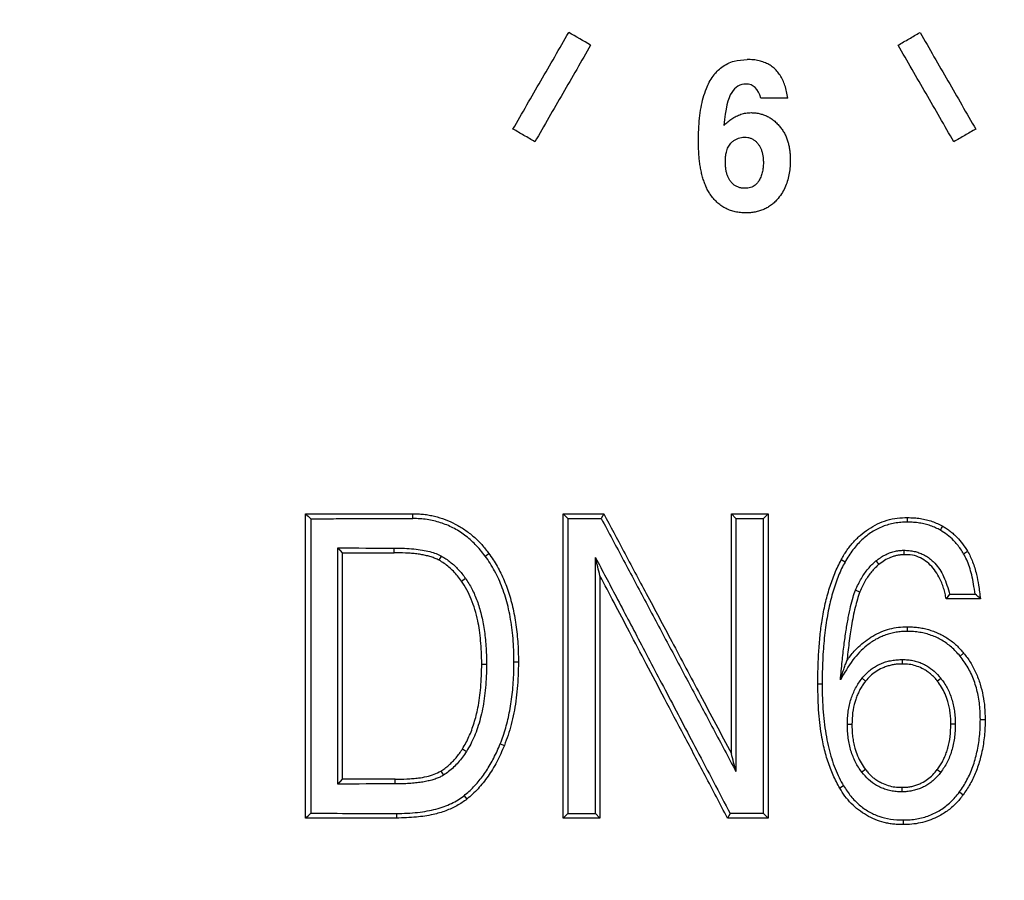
# Model space of a CAD drawing. Header units: millimetres. Extents: x 423 to 1697, y -6 to 958.
# Tile 10 of 54: x 519 to 538, y 369 to 386. Entities that reach past the tile are written whole.
import ezdxf

# ---------------------------------------------------------------- set-up
doc = ezdxf.new("R2010")
doc.units = ezdxf.units.MM

msp = doc.modelspace()

# ---------------------------------------------------------------- linework, layer by layer
at = {"color": 7, "linetype": 'Continuous', "lineweight": 25}
for p, q in [((524.393, 369.963), (524.393, 375.963)), ((524.495, 375.868), (524.495, 370.058)), ((526.508, 375.871), (526.508, 375.963)), ((529.479, 375.963), (529.57, 375.874)), ((529.479, 369.963), (529.479, 375.963)), ((529.57, 375.874), (529.57, 370.052)), ((530.278, 375.963), (530.227, 375.874)), ((532.796, 375.963), (532.884, 375.875)), ((532.796, 371.238), (532.796, 375.963)), ((532.884, 375.875), (532.884, 370.885)), ((533.431, 375.875), (533.519, 375.963)), ((533.431, 370.051), (533.431, 375.875)), ((533.519, 375.963), (533.519, 369.963)), ((536.272, 375.801), (536.272, 375.89)), ((525.028, 370.635), (525.028, 375.291)), ((525.028, 375.291), (525.116, 375.197)), ((526.138, 375.197), (526.138, 375.29)), ((536.199, 375.246), (536.199, 375.157)), ((537.379, 375.177), (537.458, 375.225)), ((525.116, 375.197), (525.116, 370.729)), ((527.027, 375.05), (527.073, 375.131)), ((527.936, 375.132), (528.006, 375.184)), ((530.115, 370.052), (530.115, 375.101)), ((535.038, 375.013), (534.962, 375.056)), ((527.47, 374.639), (527.547, 374.694)), ((530.202, 374.741), (530.202, 369.963)), ((535.248, 374.461), (535.331, 374.427)), ((537.103, 374.378), (537.033, 374.289)), ((536.265, 373.735), (536.265, 373.646)), ((536.175, 373.002), (536.175, 373.091)), ((537.379, 373.217), (537.308, 373.158)), ((527.869, 373.002), (527.963, 373.002)), ((528.505, 373.043), (528.592, 373.043)), ((535.444, 372.664), (535.374, 372.72)), ((536.859, 372.667), (536.928, 372.721)), ((534.586, 372.607), (534.499, 372.607)), ((537.709, 371.91), (537.802, 371.91)), ((535.174, 371.808), (535.084, 371.808)), ((537.214, 371.816), (537.127, 371.816)), ((527.488, 371.327), (527.568, 371.277)), ((528.235, 371.429), (528.315, 371.397)), ((527.062, 370.889), (527.112, 370.809)), ((535.441, 370.924), (535.369, 370.87)), ((536.858, 370.919), (536.927, 370.866)), ((525.116, 370.729), (525.028, 370.635)), ((526.158, 370.637), (526.158, 370.729)), ((535.01, 370.599), (534.935, 370.554)), ((536.158, 370.57), (536.158, 370.481)), ((527.52, 370.405), (527.575, 370.336)), ((537.295, 370.478), (537.369, 370.423)), ((526.186, 370.055), (526.186, 369.963)), ((529.57, 370.052), (529.479, 369.963)), ((530.202, 369.963), (530.115, 370.052)), ((532.773, 370.051), (532.719, 369.963)), ((533.431, 370.051), (533.519, 369.963))]:
    msp.add_line(p, q, dxfattribs=at)
msp.add_circle((533.052, 377.963), 92.5, dxfattribs=at)
for points, knots in [([(533.052, 468.963), (532.725, 468.962), (532.07, 468.96), (531.09, 468.944), (530.11, 468.918), (529.131, 468.881), (528.153, 468.833), (527.176, 468.776), (526.2, 468.707), (525.225, 468.628), (524.251, 468.539), (523.278, 468.439), (522.305, 468.329), (521.334, 468.208), (520.364, 468.076), (519.395, 467.934), (518.426, 467.782), (517.459, 467.619), (515.385, 467.247), (512.221, 466.583), (507.967, 465.475), (503.737, 464.151), (499.513, 462.597), (495.342, 460.824), (489.829, 458.146), (483.141, 454.245), (475.58, 448.726), (468.59, 442.425), (462.289, 435.435), (456.77, 427.874), (452.102, 419.873), (448.325, 411.572), (445.447, 403.113), (443.464, 394.673), (442.304, 386.289), (441.925, 377.963), (442.304, 369.637), (443.464, 361.253), (445.447, 352.814), (448.325, 344.354), (452.102, 336.053), (456.77, 328.052), (462.289, 320.491), (468.59, 313.501), (475.58, 307.2), (483.141, 301.681), (491.142, 297.014), (498.087, 293.853), (503.737, 291.776), (507.967, 290.452), (512.221, 289.344), (516.446, 288.457), (520.666, 287.777), (524.013, 287.396), (526.507, 287.194), (528.141, 287.091), (529.777, 287.017), (531.414, 286.972), (532.506, 286.966), (533.052, 286.963)], [0, 0, 0, 0, 0.003435, 0.006867, 0.010297, 0.013724, 0.01715, 0.020574, 0.023997, 0.02742, 0.030843, 0.034265, 0.037689, 0.041113, 0.044539, 0.047966, 0.051396, 0.054828, 0.058264, 0.073509, 0.088756, 0.104388, 0.120022, 0.135979, 0.151937, 0.184346, 0.217099, 0.250027, 0.282956, 0.315709, 0.348118, 0.380023, 0.41128, 0.441763, 0.470884, 0.500007, 0.529127, 0.55825, 0.588733, 0.61999, 0.651895, 0.684304, 0.717057, 0.749986, 0.782914, 0.815668, 0.848076, 0.879981, 0.895613, 0.911247, 0.926492, 0.941739, 0.956544, 0.971351, 0.977082, 0.982811, 0.988539, 0.994268, 1, 1, 1, 1]), ([(533.052, 286.963), (533.379, 286.964), (534.033, 286.966), (535.014, 286.982), (535.994, 287.009), (536.973, 287.045), (537.951, 287.093), (538.928, 287.151), (539.904, 287.219), (540.879, 287.298), (541.853, 287.387), (542.826, 287.487), (543.798, 287.597), (544.769, 287.718), (545.74, 287.85), (546.709, 287.992), (547.677, 288.144), (548.645, 288.307), (550.718, 288.679), (553.883, 289.343), (558.136, 290.452), (562.367, 291.775), (566.591, 293.329), (570.761, 295.102), (576.275, 297.78), (582.963, 301.681), (590.524, 307.2), (597.513, 313.501), (603.815, 320.491), (609.334, 328.052), (614.001, 336.053), (617.779, 344.354), (620.656, 352.814), (622.639, 361.253), (623.799, 369.637), (624.178, 377.963), (623.799, 386.289), (622.639, 394.673), (620.656, 403.113), (617.779, 411.572), (614.001, 419.873), (609.334, 427.874), (603.815, 435.435), (597.513, 442.425), (590.524, 448.726), (582.962, 454.245), (574.962, 458.912), (568.017, 462.073), (562.367, 464.151), (558.137, 465.474), (553.883, 466.583), (549.658, 467.469), (545.437, 468.149), (542.091, 468.53), (539.597, 468.732), (537.962, 468.836), (536.327, 468.909), (534.69, 468.955), (533.598, 468.96), (533.052, 468.963)], [0, 0, 0, 0, 0.003435, 0.006867, 0.010297, 0.013724, 0.01715, 0.020574, 0.023997, 0.02742, 0.030843, 0.034265, 0.037689, 0.041113, 0.044539, 0.047966, 0.051396, 0.054828, 0.058264, 0.073509, 0.088756, 0.104388, 0.120022, 0.135979, 0.151937, 0.184346, 0.217099, 0.250027, 0.282956, 0.315709, 0.348118, 0.380023, 0.41128, 0.441763, 0.470884, 0.500007, 0.529127, 0.55825, 0.588733, 0.61999, 0.651895, 0.684304, 0.717057, 0.749986, 0.782914, 0.815668, 0.848076, 0.879981, 0.895613, 0.911247, 0.926492, 0.941739, 0.956544, 0.971351, 0.977082, 0.982811, 0.988539, 0.994268, 1, 1, 1, 1]), ([(533.052, 320.871), (532.803, 320.872), (532.304, 320.874), (531.557, 320.889), (530.811, 320.913), (530.066, 320.947), (529.322, 320.991), (528.578, 321.045), (527.836, 321.108), (527.094, 321.181), (526.353, 321.263), (525.613, 321.356), (524.874, 321.458), (524.136, 321.57), (523.399, 321.691), (521.999, 321.941), (519.948, 322.372), (517.27, 323.072), (514.628, 323.901), (511.092, 325.204), (506.744, 327.182), (502.573, 329.62), (499.379, 331.827), (496.267, 334.223), (492.609, 337.521), (488.656, 341.906), (485.203, 346.638), (482.271, 351.655), (479.911, 356.842), (478.096, 362.162), (476.85, 367.456), (476.118, 372.739), (475.881, 377.963), (476.118, 383.187), (476.849, 388.47), (478.096, 393.764), (479.91, 399.084), (482.271, 404.271), (485.203, 409.288), (488.656, 414.02), (492.609, 418.405), (496.267, 421.703), (499.379, 424.099), (502.572, 426.306), (506.744, 428.744), (511.092, 430.722), (514.628, 432.025), (517.269, 432.854), (519.948, 433.554), (522.242, 434.036), (524.135, 434.361), (525.612, 434.575), (527.093, 434.75), (528.578, 434.887), (530.066, 434.983), (531.558, 435.044), (532.553, 435.051), (533.052, 435.055)], [0, 0, 0, 0, 0.004171, 0.008337, 0.0125, 0.01666, 0.020818, 0.024975, 0.029131, 0.033287, 0.037443, 0.041601, 0.045762, 0.049925, 0.054092, 0.058263, 0.073719, 0.08914, 0.104562, 0.12002, 0.152175, 0.184333, 0.200713, 0.217097, 0.250025, 0.282953, 0.315706, 0.34786, 0.380018, 0.410887, 0.441758, 0.470878, 0.500001, 0.529121, 0.558243, 0.589112, 0.619983, 0.652138, 0.684296, 0.717048, 0.749976, 0.782904, 0.799285, 0.815668, 0.847823, 0.879981, 0.895437, 0.910858, 0.92628, 0.941739, 0.950076, 0.958398, 0.966713, 0.975024, 0.983339, 0.991662, 1, 1, 1, 1]), ([(533.052, 435.055), (533.301, 435.054), (533.799, 435.052), (534.546, 435.037), (535.292, 435.013), (536.038, 434.979), (536.782, 434.935), (537.525, 434.882), (538.268, 434.818), (539.01, 434.745), (539.75, 434.663), (540.49, 434.57), (541.229, 434.468), (541.967, 434.356), (542.705, 434.235), (544.105, 433.985), (546.156, 433.554), (548.834, 432.854), (551.475, 432.025), (555.012, 430.722), (559.359, 428.744), (563.531, 426.306), (566.724, 424.099), (569.836, 421.703), (573.494, 418.405), (577.447, 414.02), (580.9, 409.288), (583.832, 404.271), (586.193, 399.084), (588.008, 393.764), (589.254, 388.47), (589.985, 383.187), (590.223, 377.963), (589.985, 372.74), (589.254, 367.457), (588.008, 362.162), (586.193, 356.842), (583.832, 351.656), (580.901, 346.638), (577.447, 341.906), (573.494, 337.521), (569.836, 334.224), (566.724, 331.827), (563.531, 329.62), (559.359, 327.182), (555.012, 325.204), (551.476, 323.902), (548.834, 323.072), (546.156, 322.372), (543.861, 321.89), (541.969, 321.565), (540.492, 321.351), (539.011, 321.176), (537.526, 321.04), (536.038, 320.943), (534.546, 320.882), (533.55, 320.875), (533.052, 320.871)], [0, 0, 0, 0, 0.004171, 0.008337, 0.0125, 0.01666, 0.020818, 0.024975, 0.029131, 0.033287, 0.037443, 0.041601, 0.045762, 0.049925, 0.054092, 0.058263, 0.073719, 0.08914, 0.104562, 0.12002, 0.152175, 0.184333, 0.200713, 0.217097, 0.250025, 0.282953, 0.315706, 0.34786, 0.380018, 0.410887, 0.441758, 0.470878, 0.500001, 0.529121, 0.558243, 0.589112, 0.619983, 0.652138, 0.684296, 0.717048, 0.749976, 0.782904, 0.799285, 0.815668, 0.847823, 0.879981, 0.895437, 0.910858, 0.92628, 0.941739, 0.950076, 0.958398, 0.966713, 0.975024, 0.983339, 0.991662, 1, 1, 1, 1]), ([(533.052, 321.963), (529.387, 321.963), (525.722, 322.324), (518.532, 323.754), (515.008, 324.823), (508.235, 327.628), (504.987, 329.365), (498.892, 333.437), (496.045, 335.773), (490.862, 340.957), (488.526, 343.804), (484.453, 349.899), (482.717, 353.147), (479.912, 359.919), (478.843, 363.443), (477.413, 370.633), (477.052, 374.298), (477.052, 381.628), (477.413, 385.293), (478.843, 392.483), (479.912, 396.007), (482.717, 402.78), (484.453, 406.028), (488.526, 412.123), (490.862, 414.969), (496.045, 420.153), (498.892, 422.489), (504.987, 426.562), (508.235, 428.298), (515.008, 431.103), (518.532, 432.172), (525.722, 433.602), (529.387, 433.963), (533.052, 433.963)], [0, 0, 0, 0, 0.0625, 0.0625, 0.125, 0.125, 0.1875, 0.1875, 0.25, 0.25, 0.3125, 0.3125, 0.375, 0.375, 0.4375, 0.4375, 0.5, 0.5, 0.5625, 0.5625, 0.625, 0.625, 0.6875, 0.6875, 0.75, 0.75, 0.8125, 0.8125, 0.875, 0.875, 0.9375, 0.9375, 1, 1, 1, 1]), ([(533.052, 433.963), (536.717, 433.963), (540.382, 433.602), (547.572, 432.172), (551.096, 431.103), (557.868, 428.298), (561.116, 426.562), (567.211, 422.489), (570.058, 420.153), (575.241, 414.969), (577.578, 412.123), (581.65, 406.028), (583.386, 402.78), (586.192, 396.007), (587.261, 392.483), (588.691, 385.293), (589.052, 381.628), (589.052, 374.298), (588.691, 370.633), (587.261, 363.443), (586.192, 359.919), (583.386, 353.147), (581.65, 349.899), (577.578, 343.804), (575.241, 340.957), (570.058, 335.773), (567.211, 333.437), (561.116, 329.365), (557.868, 327.628), (551.096, 324.823), (547.572, 323.754), (540.382, 322.324), (536.717, 321.963), (533.052, 321.963)], [0, 0, 0, 0, 0.0625, 0.0625, 0.125, 0.125, 0.1875, 0.1875, 0.25, 0.25, 0.3125, 0.3125, 0.375, 0.375, 0.4375, 0.4375, 0.5, 0.5, 0.5625, 0.5625, 0.625, 0.625, 0.6875, 0.6875, 0.75, 0.75, 0.8125, 0.8125, 0.875, 0.875, 0.9375, 0.9375, 1, 1, 1, 1]), ([(533.052, 410.463), (532.853, 410.462), (532.456, 410.46), (531.861, 410.443), (531.267, 410.416), (530.674, 410.378), (530.082, 410.329), (529.491, 410.27), (528.901, 410.199), (528.312, 410.118), (527.724, 410.025), (526.299, 409.775), (524.057, 409.247), (521.029, 408.214), (518.076, 406.87), (515.217, 405.2), (512.523, 403.234), (510.03, 400.985), (507.781, 398.492), (505.815, 395.798), (504.145, 392.939), (502.801, 389.986), (501.768, 386.958), (501.058, 383.944), (500.642, 380.937), (500.507, 377.963), (500.642, 374.99), (501.058, 371.982), (501.768, 368.968), (502.801, 365.94), (504.144, 362.987), (505.815, 360.129), (507.78, 357.435), (510.03, 354.942), (512.523, 352.692), (515.217, 350.727), (518.076, 349.056), (521.028, 347.712), (524.057, 346.679), (526.428, 346.121), (528.115, 345.835), (529.097, 345.699), (530.082, 345.594), (531.069, 345.519), (532.06, 345.472), (532.721, 345.466), (533.052, 345.463)], [0, 0, 0, 0, 0.005838, 0.011668, 0.017492, 0.023313, 0.029131, 0.03495, 0.040771, 0.046596, 0.052427, 0.058266, 0.089135, 0.120009, 0.152164, 0.184325, 0.217165, 0.25001, 0.28285, 0.315695, 0.347851, 0.380012, 0.410881, 0.441755, 0.470875, 0.500001, 0.529121, 0.558247, 0.589116, 0.61999, 0.652145, 0.684306, 0.717146, 0.749991, 0.782831, 0.815676, 0.847832, 0.879993, 0.910862, 0.941736, 0.951461, 0.961168, 0.970867, 0.980565, 0.990273, 1, 1, 1, 1]), ([(533.052, 345.463), (533.25, 345.464), (533.647, 345.466), (534.242, 345.483), (534.836, 345.51), (535.429, 345.548), (536.021, 345.597), (536.612, 345.657), (537.202, 345.727), (537.791, 345.809), (538.379, 345.901), (539.805, 346.151), (542.047, 346.679), (545.075, 347.712), (548.028, 349.056), (550.886, 350.726), (553.58, 352.692), (556.073, 354.941), (558.323, 357.434), (560.288, 360.128), (561.959, 362.987), (563.303, 365.94), (564.336, 368.968), (565.045, 371.982), (565.462, 374.989), (565.597, 377.963), (565.462, 380.937), (565.045, 383.944), (564.336, 386.958), (563.303, 389.986), (561.959, 392.939), (560.288, 395.797), (558.323, 398.492), (556.073, 400.984), (553.58, 403.234), (550.886, 405.2), (548.028, 406.87), (545.075, 408.214), (542.047, 409.247), (539.676, 409.805), (537.988, 410.091), (537.006, 410.227), (536.022, 410.333), (535.034, 410.407), (534.044, 410.454), (533.383, 410.46), (533.052, 410.463)], [0, 0, 0, 0, 0.005838, 0.011668, 0.017492, 0.023313, 0.029131, 0.03495, 0.040771, 0.046596, 0.052427, 0.058266, 0.089135, 0.120009, 0.152164, 0.184325, 0.217165, 0.25001, 0.28285, 0.315695, 0.347851, 0.380012, 0.410881, 0.441755, 0.470875, 0.500001, 0.529121, 0.558247, 0.589116, 0.61999, 0.652145, 0.684306, 0.717146, 0.749991, 0.782831, 0.815676, 0.847832, 0.879993, 0.910862, 0.941736, 0.951461, 0.961168, 0.970867, 0.980565, 0.990273, 1, 1, 1, 1]), ([(528.485, 383.554), (528.668, 383.87), (529.035, 384.505), (529.402, 385.141), (529.585, 385.459)], [0, 0, 0, 0, 0.499219, 1, 1, 1, 1]), ([(536.085, 385.209), (536.158, 385.251), (536.302, 385.334), (536.446, 385.417), (536.518, 385.459)], [0, 0, 0, 0, 0.500081, 1, 1, 1, 1]), ([(536.518, 385.459), (536.702, 385.141), (537.069, 384.505), (537.435, 383.87), (537.618, 383.554)], [0, 0, 0, 0, 0.500781, 1, 1, 1, 1]), ([(530.018, 385.209), (529.835, 384.891), (529.468, 384.255), (529.101, 383.621), (528.918, 383.304)], [0, 0, 0, 0, 0.500693, 1, 1, 1, 1]), ([(537.185, 383.304), (537.002, 383.621), (536.636, 384.255), (536.269, 384.891), (536.085, 385.209)], [0, 0, 0, 0, 0.499307, 1, 1, 1, 1]), ([(532.145, 383.315), (532.146, 383.392), (532.148, 383.543), (532.165, 383.764), (532.194, 383.974), (532.237, 384.17), (532.307, 384.382), (532.417, 384.597), (532.603, 384.791), (532.841, 384.909), (533.017, 384.921), (533.104, 384.926)], [0, 0, 0, 0, 0.109395, 0.214706, 0.315233, 0.410454, 0.500136, 0.63264, 0.750284, 0.877415, 1, 1, 1, 1]), ([(533.907, 384.161), (533.9, 384.205), (533.888, 384.291), (533.855, 384.412), (533.812, 384.52), (533.759, 384.616), (533.696, 384.7), (533.622, 384.77), (533.538, 384.828), (533.443, 384.872), (533.339, 384.904), (533.225, 384.923), (533.145, 384.925), (533.104, 384.926)], [0, 0, 0, 0, 0.108835, 0.209432, 0.302898, 0.39061, 0.474229, 0.555668, 0.636994, 0.72028, 0.807463, 0.900234, 1, 1, 1, 1]), ([(532.648, 383.627), (532.672, 383.65), (532.722, 383.697), (532.803, 383.757), (532.89, 383.808), (532.983, 383.847), (533.082, 383.873), (533.15, 383.876), (533.185, 383.878)], [0, 0, 0, 0, 0.168039, 0.334282, 0.498942, 0.663107, 0.828974, 1, 1, 1, 1]), ([(533.185, 383.878), (533.216, 383.877), (533.276, 383.875), (533.364, 383.858), (533.447, 383.832), (533.526, 383.796), (533.6, 383.749), (533.67, 383.693), (533.712, 383.649), (533.733, 383.627)], [0, 0, 0, 0, 0.14871, 0.291555, 0.430934, 0.56926, 0.708852, 0.851821, 1, 1, 1, 1]), ([(533.733, 383.627), (533.751, 383.605), (533.787, 383.562), (533.832, 383.492), (533.869, 383.419), (533.899, 383.344), (533.922, 383.266), (533.939, 383.187), (533.95, 383.107), (533.957, 383.026), (533.958, 382.972), (533.958, 382.945)], [0, 0, 0, 0, 0.115866, 0.228712, 0.3397, 0.449727, 0.559427, 0.669196, 0.779225, 0.889532, 1, 1, 1, 1]), ([(528.918, 383.304), (528.846, 383.345), (528.702, 383.429), (528.557, 383.512), (528.485, 383.554)], [0, 0, 0, 0, 0.500109, 1, 1, 1, 1]), ([(532.785, 383.275), (532.8, 383.289), (532.829, 383.318), (532.88, 383.352), (532.935, 383.376), (532.994, 383.39), (533.035, 383.392), (533.056, 383.393)], [0, 0, 0, 0, 0.205012, 0.401772, 0.595966, 0.793501, 1, 1, 1, 1]), ([(533.056, 383.393), (533.078, 383.392), (533.12, 383.39), (533.181, 383.373), (533.235, 383.346), (533.285, 383.307), (533.312, 383.275), (533.325, 383.258)], [0, 0, 0, 0, 0.207303, 0.403583, 0.596087, 0.792482, 1, 1, 1, 1]), ([(537.618, 383.554), (537.546, 383.512), (537.402, 383.429), (537.258, 383.345), (537.185, 383.304)], [0, 0, 0, 0, 0.499891, 1, 1, 1, 1]), ([(532.391, 382.248), (532.374, 382.273), (532.341, 382.324), (532.299, 382.406), (532.263, 382.493), (532.233, 382.584), (532.207, 382.68), (532.187, 382.78), (532.171, 382.883), (532.159, 382.988), (532.151, 383.096), (532.146, 383.205), (532.146, 383.278), (532.145, 383.315)], [0, 0, 0, 0, 0.080808, 0.163349, 0.247965, 0.334835, 0.42401, 0.515437, 0.608984, 0.704463, 0.801639, 0.900247, 1, 1, 1, 1]), ([(532.677, 382.906), (532.678, 382.941), (532.679, 383.007), (532.695, 383.105), (532.726, 383.198), (532.766, 383.25), (532.785, 383.275)], [0, 0, 0, 0, 0.2688261, 0.4990747, 0.7612126, 1, 1, 1, 1]), ([(533.325, 383.258), (533.336, 383.242), (533.358, 383.211), (533.383, 383.157), (533.403, 383.099), (533.416, 383.036), (533.425, 382.967), (533.426, 382.92), (533.427, 382.896)], [0, 0, 0, 0, 0.148609, 0.301609, 0.461338, 0.629856, 0.808922, 1, 1, 1, 1]), ([(532.783, 382.519), (532.771, 382.534), (532.748, 382.566), (532.722, 382.622), (532.702, 382.684), (532.687, 382.752), (532.679, 382.827), (532.677, 382.879), (532.677, 382.906)], [0, 0, 0, 0, 0.141473, 0.289896, 0.447946, 0.617847, 0.80139, 1, 1, 1, 1]), ([(533.427, 382.896), (533.426, 382.861), (533.424, 382.793), (533.406, 382.696), (533.378, 382.608), (533.349, 382.555), (533.335, 382.529)], [0, 0, 0, 0, 0.27488, 0.530106, 0.77006, 1, 1, 1, 1]), ([(533.958, 382.945), (533.957, 382.901), (533.956, 382.814), (533.939, 382.683), (533.911, 382.552), (533.866, 382.424), (533.805, 382.3), (533.748, 382.225), (533.72, 382.187)], [0, 0, 0, 0, 0.16096, 0.323811, 0.488248, 0.654675, 0.824436, 1, 1, 1, 1]), ([(533.062, 382.385), (533.04, 382.386), (532.996, 382.387), (532.934, 382.404), (532.877, 382.431), (532.825, 382.469), (532.797, 382.502), (532.783, 382.519)], [0, 0, 0, 0, 0.208639, 0.406062, 0.599009, 0.794683, 1, 1, 1, 1]), ([(533.335, 382.529), (533.325, 382.514), (533.305, 382.485), (533.266, 382.448), (533.223, 382.419), (533.173, 382.399), (533.119, 382.387), (533.081, 382.385), (533.062, 382.385)], [0, 0, 0, 0, 0.169222, 0.330408, 0.488767, 0.649782, 0.818678, 1, 1, 1, 1]), ([(533.078, 381.9), (533.043, 381.901), (532.974, 381.903), (532.874, 381.919), (532.778, 381.946), (532.689, 381.984), (532.605, 382.033), (532.527, 382.093), (532.454, 382.165), (532.412, 382.22), (532.391, 382.248)], [0, 0, 0, 0, 0.131305, 0.257315, 0.379567, 0.499817, 0.619992, 0.7421, 0.868138, 1, 1, 1, 1]), ([(533.72, 382.187), (533.699, 382.163), (533.658, 382.116), (533.587, 382.057), (533.513, 382.007), (533.434, 381.967), (533.35, 381.936), (533.263, 381.915), (533.172, 381.902), (533.11, 381.901), (533.078, 381.9)], [0, 0, 0, 0, 0.130979, 0.256826, 0.379394, 0.500476, 0.621728, 0.744615, 0.870374, 1, 1, 1, 1]), ([(524.495, 375.868), (524.628, 375.868), (524.893, 375.869), (525.294, 375.87), (525.697, 375.87), (526.102, 375.871), (526.373, 375.871), (526.508, 375.871)], [0, 0, 0, 0, 0.200879, 0.401323, 0.601328, 0.800889, 1, 1, 1, 1]), ([(526.508, 375.963), (526.544, 375.963), (526.615, 375.964), (526.723, 375.956), (526.831, 375.941), (526.973, 375.911), (527.147, 375.857), (527.347, 375.767), (527.537, 375.654), (527.712, 375.517), (527.872, 375.362), (527.962, 375.243), (528.006, 375.184)], [0, 0, 0, 0, 0.062109, 0.124356, 0.187007, 0.25032, 0.374604, 0.50002, 0.625049, 0.749993, 0.875614, 1, 1, 1, 1]), ([(527.936, 375.132), (527.905, 375.172), (527.844, 375.251), (527.744, 375.359), (527.64, 375.457), (527.532, 375.545), (527.419, 375.623), (527.302, 375.69), (527.18, 375.746), (527.054, 375.792), (526.923, 375.828), (526.789, 375.853), (526.65, 375.869), (526.556, 375.87), (526.508, 375.871)], [0, 0, 0, 0, 0.089458, 0.176171, 0.260569, 0.343123, 0.424332, 0.504721, 0.584834, 0.665217, 0.746413, 0.828946, 0.913319, 1, 1, 1, 1]), ([(529.57, 375.874), (529.68, 375.874), (529.898, 375.874), (530.117, 375.874), (530.227, 375.874)], [0, 0, 0, 0, 0.5001674, 1, 1, 1, 1]), ([(530.227, 375.874), (530.374, 375.598), (530.669, 375.045), (531.111, 374.214), (531.554, 373.383), (531.997, 372.55), (532.44, 371.718), (532.736, 371.163), (532.884, 370.885)], [0, 0, 0, 0, 0.166342, 0.332879, 0.499562, 0.666343, 0.833172, 1, 1, 1, 1]), ([(530.278, 375.963), (530.409, 375.719), (530.688, 375.194), (531.135, 374.355), (531.638, 373.41), (532.198, 372.359), (532.59, 371.623), (532.796, 371.238)], [0, 0, 0, 0, 0.1554089, 0.3331133, 0.5331133, 0.7554089, 1, 1, 1, 1]), ([(532.884, 375.875), (532.975, 375.875), (533.157, 375.875), (533.34, 375.875), (533.431, 375.875)], [0, 0, 0, 0, 0.499995, 1, 1, 1, 1]), ([(534.962, 375.056), (534.978, 375.086), (535.01, 375.146), (535.065, 375.232), (535.125, 375.315), (535.213, 375.421), (535.335, 375.543), (535.499, 375.668), (535.676, 375.769), (535.868, 375.843), (536.068, 375.889), (536.204, 375.889), (536.272, 375.89)], [0, 0, 0, 0, 0.062074, 0.124189, 0.186605, 0.249582, 0.375657, 0.500198, 0.62625, 0.749217, 0.87561, 1, 1, 1, 1]), ([(536.272, 375.801), (536.229, 375.8), (536.144, 375.798), (536.018, 375.781), (535.898, 375.754), (535.782, 375.716), (535.672, 375.667), (535.566, 375.606), (535.465, 375.534), (535.369, 375.452), (535.278, 375.358), (535.193, 375.254), (535.111, 375.138), (535.063, 375.055), (535.038, 375.013)], [0, 0, 0, 0, 0.084335, 0.16609, 0.245942, 0.324615, 0.402867, 0.481469, 0.561179, 0.642726, 0.726793, 0.813999, 0.904904, 1, 1, 1, 1]), ([(536.272, 375.89), (536.315, 375.889), (536.4, 375.888), (536.524, 375.873), (536.643, 375.85), (536.757, 375.816), (536.866, 375.774), (536.934, 375.737), (536.968, 375.719)], [0, 0, 0, 0, 0.178094, 0.350028, 0.516921, 0.679997, 0.840566, 1, 1, 1, 1]), ([(536.921, 375.641), (536.89, 375.658), (536.826, 375.692), (536.725, 375.731), (536.619, 375.762), (536.507, 375.784), (536.391, 375.798), (536.312, 375.8), (536.272, 375.801)], [0, 0, 0, 0, 0.158813, 0.319055, 0.482066, 0.649121, 0.821406, 1, 1, 1, 1]), ([(537.379, 375.177), (537.359, 375.209), (537.32, 375.272), (537.253, 375.359), (537.167, 375.455), (537.06, 375.554), (536.967, 375.612), (536.921, 375.641)], [0, 0, 0, 0, 0.169445, 0.335874, 0.500322, 0.753995, 1, 1, 1, 1]), ([(536.968, 375.719), (536.992, 375.704), (537.042, 375.675), (537.113, 375.623), (537.181, 375.567), (537.266, 375.486), (537.363, 375.374), (537.426, 375.275), (537.458, 375.225)], [0, 0, 0, 0, 0.1227807, 0.2466392, 0.3722059, 0.5000859, 0.7475929, 1, 1, 1, 1]), ([(526.138, 375.29), (526.207, 375.289), (526.338, 375.287), (526.525, 375.274), (526.692, 375.253), (526.839, 375.223), (526.965, 375.185), (527.039, 375.148), (527.073, 375.131)], [0, 0, 0, 0, 0.21793, 0.414347, 0.589801, 0.745062, 0.881244, 1, 1, 1, 1]), ([(535.649, 375.035), (535.677, 375.057), (535.733, 375.1), (535.823, 375.153), (535.914, 375.195), (536.007, 375.224), (536.102, 375.242), (536.167, 375.244), (536.199, 375.246)], [0, 0, 0, 0, 0.17965, 0.351271, 0.516844, 0.678572, 0.838815, 1, 1, 1, 1]), ([(536.199, 375.246), (536.234, 375.245), (536.302, 375.243), (536.402, 375.226), (536.495, 375.2), (536.583, 375.163), (536.666, 375.116), (536.742, 375.057), (536.864, 374.94), (537.007, 374.717), (537.069, 374.497), (537.103, 374.378)], [0, 0, 0, 0, 0.076849, 0.150378, 0.221488, 0.291176, 0.3605, 0.430532, 0.502316, 0.73066, 1, 1, 1, 1]), ([(537.458, 375.225), (537.476, 375.192), (537.513, 375.123), (537.558, 375.014), (537.599, 374.896), (537.64, 374.743), (537.678, 374.54), (537.698, 374.378), (537.709, 374.289)], [0, 0, 0, 0, 0.116565, 0.238309, 0.365928, 0.500024, 0.723949, 1, 1, 1, 1]), ([(527.027, 375.05), (527.002, 375.062), (526.95, 375.086), (526.868, 375.116), (526.78, 375.14), (526.687, 375.16), (526.587, 375.175), (526.479, 375.185), (526.328, 375.194), (526.213, 375.196), (526.138, 375.197)], [0, 0, 0, 0, 0.091111, 0.18618, 0.285724, 0.390196, 0.499987, 0.617121, 0.750656, 1, 1, 1, 1]), ([(527.47, 374.639), (527.445, 374.673), (527.395, 374.741), (527.311, 374.833), (527.222, 374.916), (527.128, 374.989), (527.061, 375.03), (527.027, 375.05)], [0, 0, 0, 0, 0.208874, 0.411793, 0.610227, 0.805748, 1, 1, 1, 1]), ([(527.073, 375.131), (527.103, 375.113), (527.163, 375.077), (527.248, 375.014), (527.33, 374.945), (527.407, 374.868), (527.48, 374.785), (527.525, 374.724), (527.547, 374.694)], [0, 0, 0, 0, 0.162235, 0.325014, 0.489281, 0.655956, 0.825919, 1, 1, 1, 1]), ([(528.505, 373.043), (528.505, 373.122), (528.503, 373.277), (528.488, 373.505), (528.465, 373.723), (528.432, 373.932), (528.39, 374.132), (528.338, 374.322), (528.277, 374.503), (528.207, 374.675), (528.126, 374.837), (528.037, 374.99), (527.97, 375.085), (527.936, 375.132)], [0, 0, 0, 0, 0.107457, 0.210818, 0.310289, 0.406104, 0.498519, 0.587825, 0.674342, 0.75842, 0.840443, 0.920824, 1, 1, 1, 1]), ([(528.006, 375.184), (528.036, 375.143), (528.095, 375.061), (528.174, 374.93), (528.247, 374.792), (528.313, 374.648), (528.372, 374.496), (528.424, 374.338), (528.469, 374.173), (528.507, 374.001), (528.538, 373.823), (528.562, 373.637), (528.58, 373.445), (528.59, 373.246), (528.592, 373.111), (528.592, 373.043)], [0, 0, 0, 0, 0.067219, 0.135209, 0.204237, 0.274556, 0.346405, 0.420009, 0.495577, 0.573302, 0.653363, 0.735921, 0.821126, 0.909111, 1, 1, 1, 1]), ([(530.115, 375.101), (530.25, 374.844), (530.541, 374.292), (531.009, 373.402), (531.54, 372.392), (532.135, 371.262), (532.553, 370.468), (532.773, 370.051)], [0, 0, 0, 0, 0.152428, 0.328642, 0.528642, 0.752428, 1, 1, 1, 1]), ([(534.499, 372.607), (534.501, 372.719), (534.505, 372.929), (534.519, 373.247), (534.543, 373.553), (534.583, 373.874), (534.643, 374.189), (534.727, 374.5), (534.83, 374.789), (534.918, 374.968), (534.962, 375.056)], [0, 0, 0, 0, 0.134365, 0.249407, 0.380053, 0.50004, 0.634424, 0.761978, 0.883521, 1, 1, 1, 1]), ([(535.248, 374.461), (535.265, 374.501), (535.299, 374.579), (535.358, 374.689), (535.422, 374.789), (535.492, 374.88), (535.567, 374.963), (535.622, 375.011), (535.649, 375.035)], [0, 0, 0, 0, 0.1839649, 0.3596323, 0.5279403, 0.6899549, 0.8468702, 1, 1, 1, 1]), ([(536.199, 375.157), (536.177, 375.156), (536.133, 375.155), (536.067, 375.145), (536.002, 375.129), (535.917, 375.099), (535.814, 375.049), (535.743, 374.994), (535.707, 374.966)], [0, 0, 0, 0, 0.122129, 0.245404, 0.371029, 0.500139, 0.747032, 1, 1, 1, 1]), ([(537.033, 374.289), (537.027, 374.325), (537.015, 374.396), (536.985, 374.501), (536.94, 374.624), (536.874, 374.757), (536.778, 374.896), (536.664, 375.012), (536.526, 375.102), (536.368, 375.158), (536.256, 375.157), (536.199, 375.157)], [0, 0, 0, 0, 0.081683, 0.163729, 0.246713, 0.376597, 0.499712, 0.62642, 0.745099, 0.871702, 1, 1, 1, 1]), ([(537.605, 374.379), (537.596, 374.446), (537.578, 374.573), (537.541, 374.754), (537.496, 374.914), (537.445, 375.055), (537.4, 375.138), (537.379, 375.177)], [0, 0, 0, 0, 0.242045, 0.461948, 0.660647, 0.839415, 1, 1, 1, 1]), ([(535.038, 375.013), (535.015, 374.97), (534.969, 374.883), (534.908, 374.745), (534.852, 374.597), (534.801, 374.44), (534.756, 374.273), (534.716, 374.097), (534.681, 373.912), (534.652, 373.717), (534.628, 373.513), (534.609, 373.3), (534.596, 373.077), (534.588, 372.845), (534.587, 372.687), (534.586, 372.607)], [0, 0, 0, 0, 0.058689, 0.119857, 0.183707, 0.250417, 0.320144, 0.393026, 0.469184, 0.548722, 0.631733, 0.718298, 0.80849, 0.902372, 1, 1, 1, 1]), ([(535.707, 374.966), (535.681, 374.944), (535.63, 374.899), (535.56, 374.822), (535.495, 374.736), (535.435, 374.642), (535.379, 374.538), (535.347, 374.465), (535.331, 374.427)], [0, 0, 0, 0, 0.152057, 0.3083042, 0.4700824, 0.6386003, 0.8149279, 1, 1, 1, 1]), ([(527.869, 373.002), (527.867, 373.082), (527.865, 373.236), (527.849, 373.458), (527.826, 373.662), (527.791, 373.867), (527.739, 374.073), (527.667, 374.279), (527.58, 374.469), (527.507, 374.583), (527.47, 374.639)], [0, 0, 0, 0, 0.139695, 0.269407, 0.389408, 0.500043, 0.633631, 0.760634, 0.882289, 1, 1, 1, 1]), ([(527.547, 374.694), (527.57, 374.66), (527.615, 374.593), (527.676, 374.484), (527.731, 374.369), (527.78, 374.245), (527.823, 374.115), (527.86, 373.978), (527.892, 373.833), (527.918, 373.681), (527.938, 373.521), (527.952, 373.355), (527.961, 373.181), (527.962, 373.062), (527.963, 373.002)], [0, 0, 0, 0, 0.06863, 0.138985, 0.211413, 0.286234, 0.363735, 0.444179, 0.527797, 0.614797, 0.705363, 0.799658, 0.897828, 1, 1, 1, 1]), ([(532.719, 369.963), (532.572, 370.243), (532.287, 370.785), (531.872, 371.571), (531.485, 372.306), (531.125, 372.989), (530.793, 373.619), (530.489, 374.197), (530.295, 374.566), (530.202, 374.741)], [0, 0, 0, 0, 0.17546, 0.340052, 0.493777, 0.636634, 0.768623, 0.889745, 1, 1, 1, 1]), ([(534.946, 372.688), (534.958, 372.809), (534.979, 373.039), (535.017, 373.365), (535.057, 373.655), (535.099, 373.909), (535.145, 374.126), (535.19, 374.308), (535.23, 374.414), (535.248, 374.461)], [0, 0, 0, 0, 0.201972, 0.384023, 0.546234, 0.688716, 0.811634, 0.91525, 1, 1, 1, 1]), ([(535.331, 374.427), (535.314, 374.378), (535.279, 374.275), (535.236, 374.113), (535.197, 373.938), (535.165, 373.765), (535.139, 373.588), (535.108, 373.358), (535.087, 373.182), (535.074, 373.067)], [0, 0, 0, 0, 0.112971, 0.233778, 0.362704, 0.499986, 0.615126, 0.750191, 1, 1, 1, 1]), ([(535.074, 373.067), (535.096, 373.099), (535.142, 373.164), (535.219, 373.255), (535.316, 373.355), (535.437, 373.458), (535.588, 373.558), (535.749, 373.64), (535.919, 373.699), (536.091, 373.733), (536.207, 373.734), (536.265, 373.735)], [0, 0, 0, 0, 0.08305, 0.166079, 0.24955, 0.375681, 0.500041, 0.630248, 0.75535, 0.877747, 1, 1, 1, 1]), ([(536.265, 373.735), (536.3, 373.735), (536.371, 373.735), (536.476, 373.726), (536.58, 373.708), (536.683, 373.683), (536.784, 373.649), (536.916, 373.594), (537.072, 373.507), (537.241, 373.377), (537.333, 373.27), (537.379, 373.217)], [0, 0, 0, 0, 0.083473, 0.16626, 0.248844, 0.33171, 0.41534, 0.500203, 0.669835, 0.835038, 1, 1, 1, 1]), ([(536.265, 373.646), (536.228, 373.645), (536.155, 373.644), (536.047, 373.63), (535.943, 373.609), (535.841, 373.578), (535.743, 373.539), (535.647, 373.49), (535.555, 373.433), (535.391, 373.311), (535.167, 373.073), (535.024, 372.823), (534.946, 372.688)], [0, 0, 0, 0, 0.064562, 0.127672, 0.18977, 0.251317, 0.312787, 0.374655, 0.43739, 0.501437, 0.730526, 1, 1, 1, 1]), ([(537.308, 373.158), (537.281, 373.189), (537.228, 373.251), (537.14, 373.334), (537.048, 373.408), (536.95, 373.471), (536.848, 373.525), (536.741, 373.569), (536.629, 373.604), (536.512, 373.628), (536.39, 373.643), (536.307, 373.645), (536.265, 373.646)], [0, 0, 0, 0, 0.103616, 0.204315, 0.302842, 0.399988, 0.496581, 0.593461, 0.691461, 0.791387, 0.894, 1, 1, 1, 1]), ([(535.374, 372.72), (535.397, 372.746), (535.441, 372.799), (535.515, 372.867), (535.595, 372.928), (535.679, 372.978), (535.769, 373.02), (535.863, 373.052), (535.963, 373.074), (536.067, 373.088), (536.138, 373.09), (536.175, 373.091)], [0, 0, 0, 0, 0.113322, 0.223384, 0.331301, 0.438255, 0.545459, 0.654119, 0.765393, 0.88036, 1, 1, 1, 1]), ([(536.175, 373.091), (536.209, 373.09), (536.277, 373.088), (536.377, 373.073), (536.473, 373.048), (536.564, 373.013), (536.676, 372.955), (536.804, 372.863), (536.886, 372.769), (536.928, 372.721)], [0, 0, 0, 0, 0.119391, 0.23502, 0.348096, 0.45991, 0.571801, 0.781256, 1, 1, 1, 1]), ([(537.709, 371.91), (537.708, 371.965), (537.706, 372.074), (537.691, 372.233), (537.666, 372.385), (537.632, 372.531), (537.587, 372.67), (537.533, 372.802), (537.468, 372.928), (537.394, 373.048), (537.337, 373.121), (537.308, 373.158)], [0, 0, 0, 0, 0.123376, 0.242261, 0.357187, 0.468742, 0.577571, 0.684366, 0.789861, 0.894815, 1, 1, 1, 1]), ([(537.379, 373.217), (537.402, 373.187), (537.45, 373.129), (537.513, 373.034), (537.571, 372.934), (537.622, 372.829), (537.667, 372.718), (537.718, 372.57), (537.765, 372.38), (537.798, 372.148), (537.801, 371.99), (537.802, 371.91)], [0, 0, 0, 0, 0.080907, 0.16226, 0.244466, 0.327919, 0.412995, 0.500051, 0.66315, 0.829192, 1, 1, 1, 1]), ([(527.488, 371.327), (527.511, 371.366), (527.558, 371.445), (527.618, 371.57), (527.672, 371.701), (527.72, 371.84), (527.76, 371.985), (527.812, 372.216), (527.858, 372.556), (527.865, 372.847), (527.869, 373.002)], [0, 0, 0, 0, 0.07836, 0.158272, 0.240085, 0.324129, 0.410704, 0.500089, 0.733022, 1, 1, 1, 1]), ([(527.963, 373.002), (527.962, 372.922), (527.96, 372.767), (527.945, 372.539), (527.921, 372.324), (527.887, 372.12), (527.843, 371.928), (527.79, 371.747), (527.726, 371.579), (527.654, 371.422), (527.596, 371.325), (527.568, 371.277)], [0, 0, 0, 0, 0.1330286, 0.2597364, 0.3804073, 0.4953699, 0.6050041, 0.7097478, 0.8101031, 0.9066403, 1, 1, 1, 1]), ([(528.235, 371.429), (528.254, 371.48), (528.293, 371.583), (528.343, 371.742), (528.387, 371.908), (528.423, 372.081), (528.453, 372.261), (528.477, 372.447), (528.493, 372.639), (528.504, 372.839), (528.505, 372.974), (528.505, 373.043)], [0, 0, 0, 0, 0.099157, 0.200753, 0.305054, 0.412302, 0.522724, 0.636524, 0.753892, 0.874999, 1, 1, 1, 1]), ([(528.592, 373.043), (528.591, 372.953), (528.589, 372.778), (528.571, 372.52), (528.543, 372.274), (528.504, 372.039), (528.453, 371.814), (528.392, 371.6), (528.341, 371.464), (528.315, 371.397)], [0, 0, 0, 0, 0.159604, 0.312982, 0.460476, 0.60247, 0.739394, 0.871727, 1, 1, 1, 1]), ([(534.946, 372.688), (534.957, 372.725), (534.979, 372.796), (535.011, 372.894), (535.043, 372.984), (535.064, 373.04), (535.074, 373.067)], [0, 0, 0, 0, 0.266929, 0.521917, 0.766004, 1, 1, 1, 1]), ([(536.175, 373.002), (536.147, 373.002), (536.091, 373.002), (536.009, 372.993), (535.927, 372.976), (535.847, 372.952), (535.751, 372.914), (535.644, 372.855), (535.533, 372.769), (535.474, 372.699), (535.444, 372.664)], [0, 0, 0, 0, 0.100676, 0.200214, 0.299436, 0.399169, 0.500229, 0.670834, 0.835872, 1, 1, 1, 1]), ([(536.859, 372.667), (536.843, 372.688), (536.81, 372.729), (536.754, 372.784), (536.693, 372.834), (536.627, 372.879), (536.541, 372.926), (536.434, 372.969), (536.306, 372.999), (536.218, 373.001), (536.175, 373.002)], [0, 0, 0, 0, 0.0999374, 0.199039, 0.2981945, 0.3982923, 0.500196, 0.6697662, 0.8349184, 1, 1, 1, 1]), ([(535.084, 371.808), (535.085, 371.853), (535.087, 371.942), (535.101, 372.071), (535.123, 372.194), (535.155, 372.312), (535.196, 372.423), (535.246, 372.529), (535.305, 372.628), (535.351, 372.689), (535.374, 372.72)], [0, 0, 0, 0, 0.13845, 0.271393, 0.399562, 0.523778, 0.644938, 0.76401, 0.882015, 1, 1, 1, 1]), ([(536.928, 372.721), (536.951, 372.691), (536.997, 372.63), (537.054, 372.53), (537.104, 372.425), (537.144, 372.315), (537.175, 372.198), (537.197, 372.076), (537.211, 371.948), (537.213, 371.861), (537.214, 371.816)], [0, 0, 0, 0, 0.118689, 0.23722, 0.356622, 0.477902, 0.602021, 0.729876, 0.86229, 1, 1, 1, 1]), ([(534.935, 370.554), (534.912, 370.595), (534.865, 370.678), (534.804, 370.808), (534.747, 370.944), (534.697, 371.087), (534.653, 371.235), (534.614, 371.39), (534.561, 371.655), (534.512, 372.061), (534.504, 372.415), (534.499, 372.607)], [0, 0, 0, 0, 0.066617, 0.134515, 0.203904, 0.27498, 0.347925, 0.422908, 0.500083, 0.729122, 1, 1, 1, 1]), ([(534.586, 372.607), (534.587, 372.512), (534.589, 372.328), (534.605, 372.06), (534.631, 371.806), (534.667, 371.568), (534.714, 371.344), (534.771, 371.136), (534.839, 370.942), (534.917, 370.763), (534.979, 370.653), (535.01, 370.599)], [0, 0, 0, 0, 0.136434, 0.265825, 0.388404, 0.504443, 0.614264, 0.718245, 0.816832, 0.910547, 1, 1, 1, 1]), ([(535.444, 372.664), (535.426, 372.64), (535.39, 372.594), (535.343, 372.517), (535.301, 372.436), (535.264, 372.35), (535.221, 372.22), (535.181, 372.039), (535.177, 371.886), (535.174, 371.808)], [0, 0, 0, 0, 0.096865, 0.194656, 0.294047, 0.395683, 0.500167, 0.744147, 1, 1, 1, 1]), ([(537.127, 371.816), (537.126, 371.856), (537.125, 371.933), (537.114, 372.048), (537.095, 372.158), (537.063, 372.281), (537.016, 372.412), (536.948, 372.548), (536.889, 372.627), (536.859, 372.667)], [0, 0, 0, 0, 0.129258, 0.255233, 0.378611, 0.500122, 0.672151, 0.837815, 1, 1, 1, 1]), ([(537.295, 370.478), (537.322, 370.516), (537.376, 370.593), (537.446, 370.716), (537.508, 370.844), (537.562, 370.979), (537.607, 371.12), (537.644, 371.266), (537.673, 371.419), (537.694, 371.577), (537.706, 371.742), (537.708, 371.853), (537.709, 371.91)], [0, 0, 0, 0, 0.092878, 0.186117, 0.280208, 0.375632, 0.472848, 0.572291, 0.674367, 0.779453, 0.887893, 1, 1, 1, 1]), ([(537.802, 371.91), (537.802, 371.855), (537.801, 371.747), (537.789, 371.587), (537.77, 371.43), (537.742, 371.278), (537.697, 371.09), (537.625, 370.873), (537.514, 370.635), (537.417, 370.493), (537.369, 370.423)], [0, 0, 0, 0, 0.103997, 0.205707, 0.305426, 0.403463, 0.500147, 0.672605, 0.838335, 1, 1, 1, 1]), ([(535.369, 370.87), (535.346, 370.902), (535.301, 370.965), (535.243, 371.068), (535.194, 371.177), (535.154, 371.292), (535.122, 371.413), (535.1, 371.539), (535.087, 371.672), (535.085, 371.762), (535.084, 371.808)], [0, 0, 0, 0, 0.11755, 0.235386, 0.354485, 0.475792, 0.600203, 0.728549, 0.861588, 1, 1, 1, 1]), ([(535.174, 371.808), (535.175, 371.768), (535.176, 371.687), (535.187, 371.569), (535.206, 371.454), (535.236, 371.327), (535.284, 371.191), (535.352, 371.049), (535.411, 370.966), (535.441, 370.924)], [0, 0, 0, 0, 0.12996, 0.256219, 0.379383, 0.50011, 0.672514, 0.838222, 1, 1, 1, 1]), ([(536.858, 370.919), (536.876, 370.944), (536.913, 370.993), (536.96, 371.074), (537.002, 371.159), (537.038, 371.249), (537.081, 371.386), (537.12, 371.575), (537.125, 371.735), (537.127, 371.816)], [0, 0, 0, 0, 0.0965534, 0.1942026, 0.2936072, 0.3953925, 0.5001413, 0.74367, 1, 1, 1, 1]), ([(537.214, 371.816), (537.213, 371.769), (537.211, 371.677), (537.198, 371.543), (537.175, 371.414), (537.144, 371.291), (537.104, 371.175), (537.054, 371.066), (536.996, 370.962), (536.95, 370.898), (536.927, 370.866)], [0, 0, 0, 0, 0.139168, 0.272725, 0.401356, 0.525827, 0.646984, 0.765745, 0.883081, 1, 1, 1, 1]), ([(527.062, 370.889), (527.089, 370.907), (527.144, 370.943), (527.221, 371.006), (527.294, 371.076), (527.363, 371.153), (527.429, 371.237), (527.468, 371.297), (527.488, 371.327)], [0, 0, 0, 0, 0.160586, 0.322278, 0.486103, 0.653053, 0.824062, 1, 1, 1, 1]), ([(527.52, 370.405), (527.552, 370.433), (527.618, 370.487), (527.711, 370.579), (527.799, 370.677), (527.883, 370.784), (527.962, 370.898), (528.037, 371.019), (528.108, 371.149), (528.175, 371.286), (528.214, 371.381), (528.235, 371.429)], [0, 0, 0, 0, 0.101794, 0.204955, 0.309934, 0.417158, 0.527029, 0.639919, 0.756172, 0.876103, 1, 1, 1, 1]), ([(528.315, 371.397), (528.292, 371.341), (528.246, 371.231), (528.168, 371.073), (528.084, 370.925), (527.995, 370.787), (527.899, 370.659), (527.797, 370.541), (527.69, 370.433), (527.613, 370.368), (527.575, 370.336)], [0, 0, 0, 0, 0.138556, 0.272277, 0.401588, 0.52696, 0.648907, 0.767989, 0.884808, 1, 1, 1, 1]), ([(527.568, 371.277), (527.542, 371.238), (527.492, 371.162), (527.406, 371.058), (527.314, 370.964), (527.217, 370.88), (527.147, 370.833), (527.112, 370.809)], [0, 0, 0, 0, 0.210205, 0.413734, 0.612103, 0.806949, 1, 1, 1, 1]), ([(526.158, 370.729), (526.235, 370.73), (526.352, 370.733), (526.506, 370.742), (526.638, 370.755), (526.779, 370.78), (526.929, 370.823), (527.018, 370.867), (527.062, 370.889)], [0, 0, 0, 0, 0.249261, 0.383228, 0.500122, 0.680366, 0.846166, 1, 1, 1, 1]), ([(527.112, 370.809), (527.09, 370.797), (527.044, 370.77), (526.966, 370.739), (526.88, 370.711), (526.783, 370.688), (526.677, 370.669), (526.561, 370.655), (526.435, 370.644), (526.3, 370.638), (526.207, 370.637), (526.158, 370.637)], [0, 0, 0, 0, 0.076497, 0.160458, 0.252594, 0.353445, 0.463423, 0.582845, 0.711957, 0.850957, 1, 1, 1, 1]), ([(536.158, 370.481), (536.121, 370.482), (536.049, 370.484), (535.943, 370.499), (535.843, 370.525), (535.748, 370.561), (535.631, 370.621), (535.497, 370.719), (535.412, 370.819), (535.369, 370.87)], [0, 0, 0, 0, 0.1208901, 0.237256, 0.350313, 0.4613852, 0.5718684, 0.7815161, 1, 1, 1, 1]), ([(535.441, 370.924), (535.458, 370.902), (535.491, 370.858), (535.549, 370.799), (535.612, 370.746), (535.681, 370.699), (535.772, 370.649), (535.885, 370.604), (536.02, 370.572), (536.112, 370.571), (536.158, 370.57)], [0, 0, 0, 0, 0.099426, 0.198153, 0.29719, 0.397539, 0.500161, 0.669126, 0.834261, 1, 1, 1, 1]), ([(536.158, 370.57), (536.184, 370.57), (536.238, 370.57), (536.318, 370.58), (536.397, 370.598), (536.475, 370.624), (536.567, 370.665), (536.669, 370.726), (536.774, 370.813), (536.83, 370.884), (536.858, 370.919)], [0, 0, 0, 0, 0.099327, 0.198007, 0.297045, 0.397439, 0.500143, 0.668915, 0.834093, 1, 1, 1, 1]), ([(536.927, 370.866), (536.905, 370.839), (536.862, 370.785), (536.789, 370.714), (536.712, 370.651), (536.631, 370.599), (536.545, 370.556), (536.454, 370.522), (536.359, 370.499), (536.26, 370.484), (536.192, 370.482), (536.158, 370.481)], [0, 0, 0, 0, 0.117569, 0.230823, 0.340825, 0.448734, 0.555778, 0.663214, 0.772284, 0.884179, 1, 1, 1, 1]), ([(526.158, 370.729), (525.984, 370.729), (525.634, 370.729), (525.289, 370.729), (525.116, 370.729)], [0, 0, 0, 0, 0.499321, 1, 1, 1, 1]), ([(536.185, 369.837), (536.154, 369.836), (536.092, 369.835), (535.998, 369.842), (535.904, 369.855), (535.781, 369.882), (535.63, 369.932), (535.46, 370.016), (535.302, 370.122), (535.159, 370.248), (535.033, 370.391), (534.968, 370.5), (534.935, 370.554)], [0, 0, 0, 0, 0.062097, 0.124305, 0.186966, 0.250414, 0.374631, 0.500042, 0.625179, 0.749927, 0.875781, 1, 1, 1, 1]), ([(535.01, 370.599), (535.033, 370.563), (535.078, 370.492), (535.153, 370.393), (535.233, 370.304), (535.318, 370.225), (535.407, 370.154), (535.534, 370.073), (535.708, 369.993), (535.939, 369.935), (536.1, 369.929), (536.183, 369.926)], [0, 0, 0, 0, 0.09016, 0.176867, 0.260635, 0.342032, 0.421677, 0.500232, 0.659497, 0.824364, 1, 1, 1, 1]), ([(526.186, 370.055), (526.258, 370.056), (526.397, 370.058), (526.599, 370.074), (526.788, 370.101), (526.962, 370.139), (527.123, 370.187), (527.269, 370.248), (527.403, 370.318), (527.481, 370.377), (527.52, 370.405)], [0, 0, 0, 0, 0.155052, 0.300228, 0.436014, 0.563004, 0.681923, 0.793654, 0.899261, 1, 1, 1, 1]), ([(536.183, 369.926), (536.229, 369.927), (536.32, 369.929), (536.453, 369.946), (536.58, 369.973), (536.701, 370.012), (536.816, 370.062), (536.925, 370.123), (537.027, 370.195), (537.123, 370.278), (537.214, 370.372), (537.268, 370.442), (537.295, 370.478)], [0, 0, 0, 0, 0.107408, 0.21085, 0.311102, 0.409017, 0.505511, 0.601539, 0.69807, 0.796059, 0.896419, 1, 1, 1, 1]), ([(537.369, 370.423), (537.347, 370.393), (537.302, 370.331), (537.226, 370.247), (537.143, 370.17), (537.052, 370.099), (536.955, 370.036), (536.836, 369.972), (536.693, 369.912), (536.527, 369.866), (536.357, 369.838), (536.242, 369.837), (536.185, 369.837)], [0, 0, 0, 0, 0.0826105, 0.1646903, 0.2468671, 0.329766, 0.4139963, 0.5001389, 0.6250669, 0.7501052, 0.8756384, 1, 1, 1, 1]), ([(527.575, 370.336), (527.544, 370.313), (527.482, 370.267), (527.38, 370.206), (527.272, 370.152), (527.157, 370.105), (527.036, 370.065), (526.843, 370.016), (526.559, 369.974), (526.317, 369.967), (526.186, 369.963)], [0, 0, 0, 0, 0.078004, 0.157514, 0.239032, 0.323028, 0.409927, 0.500116, 0.728837, 1, 1, 1, 1])]:
    msp.add_open_spline(points, degree=3, knots=knots, dxfattribs=at)
for points in [[(530.018, 385.209), (529.874, 385.292), (529.729, 385.376), (529.585, 385.459)], [(533.084, 384.442), (532.967, 384.442), (532.873, 384.385), (532.801, 384.275)], [(533.375, 384.161), (533.326, 384.348), (533.229, 384.442), (533.084, 384.442)], [(532.801, 384.275), (532.728, 384.163), (532.677, 383.947), (532.648, 383.627)], [(533.907, 384.161), (533.73, 384.161), (533.553, 384.161), (533.375, 384.161)], [(524.393, 375.963), (525.085, 375.963), (525.791, 375.963), (526.508, 375.963)], [(524.393, 375.963), (524.427, 375.931), (524.461, 375.9), (524.495, 375.868)], [(529.479, 375.963), (529.745, 375.963), (530.011, 375.963), (530.278, 375.963)], [(532.796, 375.963), (533.037, 375.963), (533.278, 375.963), (533.519, 375.963)], [(536.921, 375.641), (536.937, 375.667), (536.952, 375.693), (536.968, 375.719)], [(525.028, 375.291), (525.395, 375.291), (525.765, 375.29), (526.138, 375.29)], [(525.116, 375.197), (525.454, 375.197), (525.794, 375.197), (526.138, 375.197)], [(530.202, 374.741), (530.173, 374.861), (530.144, 374.981), (530.115, 375.101)], [(535.649, 375.035), (535.668, 375.012), (535.687, 374.989), (535.707, 374.966)], [(537.709, 374.289), (537.484, 374.289), (537.259, 374.289), (537.033, 374.289)], [(537.103, 374.378), (537.27, 374.379), (537.438, 374.379), (537.605, 374.379)], [(537.709, 374.289), (537.674, 374.32), (537.64, 374.35), (537.605, 374.379)], [(532.884, 370.885), (532.854, 371.003), (532.825, 371.12), (532.796, 371.238)], [(526.158, 370.637), (525.778, 370.636), (525.401, 370.635), (525.028, 370.635)], [(524.393, 369.963), (524.427, 369.995), (524.461, 370.026), (524.495, 370.058)], [(524.495, 370.058), (525.051, 370.057), (525.615, 370.056), (526.186, 370.055)], [(529.57, 370.052), (529.752, 370.052), (529.933, 370.052), (530.115, 370.052)], [(533.431, 370.051), (533.211, 370.051), (532.992, 370.051), (532.773, 370.051)], [(526.186, 369.963), (525.58, 369.963), (524.981, 369.963), (524.393, 369.963)], [(530.202, 369.963), (529.961, 369.963), (529.719, 369.963), (529.479, 369.963)], [(533.519, 369.963), (533.253, 369.963), (532.986, 369.963), (532.719, 369.963)], [(536.183, 369.926), (536.184, 369.896), (536.184, 369.866), (536.185, 369.837)]]:
    msp.add_open_spline(points, degree=3, dxfattribs=at)

doc.saveas('drawing.dxf')
